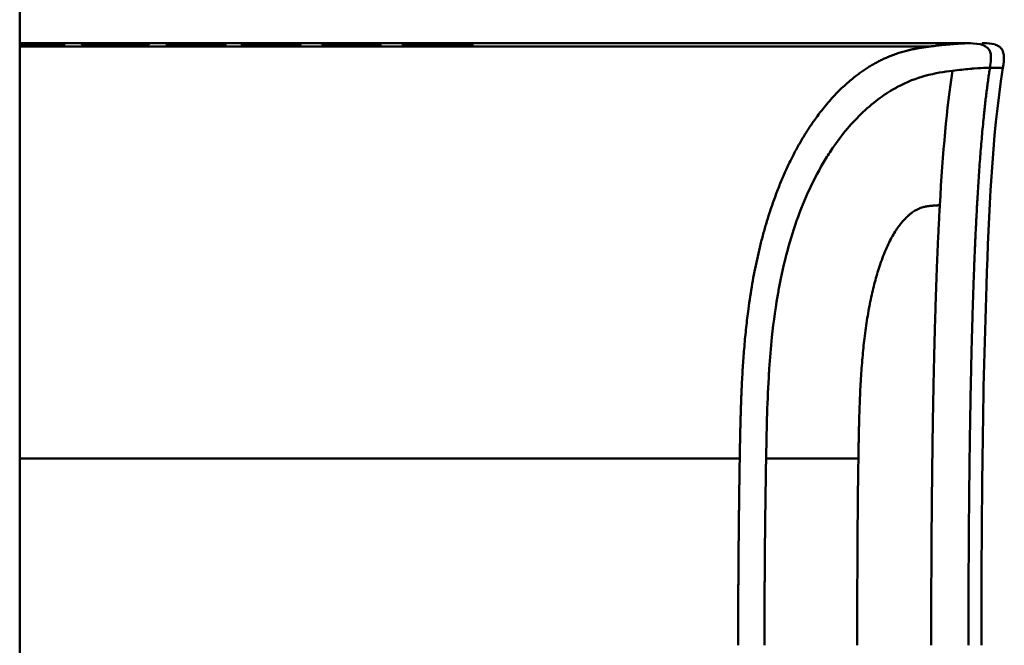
# Model space of a CAD drawing. Header units: millimetres. Extents: x 20 to 833, y 20 to 574.
# Tile 19 of 23: x 404 to 429, y 412 to 428. Entities that reach past the tile are written whole.
import ezdxf

# ---------------------------------------------------------------- set-up
doc = ezdxf.new("R2010")
doc.units = ezdxf.units.MM
doc.header["$LTSCALE"] = 2
doc.layers.add('Sichtbare Kanten(DIN)', color=7, linetype='Continuous', lineweight=50)
doc.layers.add('Sichtbare tangentiale Kanten(DIN)', color=7, linetype='Continuous', lineweight=50)

msp = doc.modelspace()

# ---------------------------------------------------------------- linework, layer by layer
at = {"layer": 'Sichtbare Kanten(DIN)'}
for p, q in [((404.141, 486.577), (404.141, 295.146)), ((416.631, 427.374), (404.141, 427.374)), ((416.631, 427.374), (427.803, 427.374)), ((427.81, 427.374), (427.81, 427.374)), ((404.141, 427.37), (405.258, 427.37)), ((405.258, 427.368), (404.141, 427.368)), ((404.141, 427.361), (405.126, 427.361)), ((405.126, 427.358), (404.141, 427.358)), ((404.141, 427.347), (405.273, 427.347)), ((405.273, 427.341), (404.141, 427.341)), ((405.126, 427.361), (405.126, 427.358)), ((405.258, 427.37), (405.258, 427.368)), ((405.273, 427.347), (405.273, 427.341)), ((405.678, 427.37), (405.955, 427.37)), ((405.955, 427.344), (405.955, 427.357)), ((407.099, 427.37), (407.376, 427.37)), ((407.099, 427.357), (407.099, 427.37)), ((407.099, 427.357), (407.099, 427.344)), ((407.805, 427.364), (407.805, 427.366)), ((407.85, 427.344), (407.85, 427.349)), ((408.065, 427.36), (408.065, 427.366)), ((408.154, 427.359), (408.154, 427.363)), ((408.185, 427.363), (408.198, 427.363)), ((408.257, 427.368), (408.244, 427.368)), ((408.471, 427.346), (408.471, 427.341)), ((409.013, 427.343), (409.013, 427.352)), ((409.147, 427.346), (409.147, 427.358)), ((409.676, 427.364), (409.676, 427.366)), ((409.721, 427.344), (409.721, 427.349)), ((409.935, 427.36), (409.935, 427.366)), ((410.025, 427.359), (410.025, 427.363)), ((410.056, 427.363), (410.068, 427.363)), ((410.127, 427.368), (410.114, 427.368)), ((410.342, 427.346), (410.342, 427.341)), ((410.884, 427.343), (410.884, 427.352)), ((411.018, 427.346), (411.018, 427.358)), ((411.673, 427.37), (413.146, 427.37)), ((411.673, 427.341), (411.673, 427.37)), ((413.16, 427.341), (411.673, 427.341)), ((411.95, 427.361), (411.95, 427.368)), ((413.146, 427.368), (411.95, 427.368)), ((411.95, 427.361), (413.013, 427.361)), ((411.95, 427.358), (411.95, 427.361)), ((413.013, 427.358), (411.95, 427.358)), ((411.95, 427.347), (411.95, 427.358)), ((411.95, 427.347), (413.16, 427.347)), ((411.95, 427.341), (411.95, 427.347)), ((413.013, 427.361), (413.013, 427.358)), ((413.146, 427.37), (413.146, 427.368)), ((413.16, 427.347), (413.16, 427.341)), ((413.679, 427.37), (414.644, 427.37)), ((413.679, 427.341), (413.679, 427.37)), ((413.959, 427.341), (413.679, 427.341)), ((413.959, 427.368), (413.959, 427.36)), ((413.959, 427.356), (413.959, 427.36)), ((413.959, 427.356), (413.959, 427.341)), ((414.584, 427.356), (413.959, 427.356)), ((414.644, 427.368), (414.644, 427.37)), ((414.877, 427.357), (414.877, 427.349)), ((415.051, 427.365), (415.051, 427.358)), ((415.458, 427.341), (415.139, 427.341))]:
    msp.add_line(p, q, dxfattribs=at)
for centre, major_axis, ratio, start_param, end_param in [((409.773, 427.371), (-1.913, -0.007), 0.005437, 0.288422, 0.471412), ((408.382, 427.365), (0.322, 0), 0.009078, 3.928315, 4.05556), ((411.644, 427.371), (-1.913, -0.007), 0.005437, 0.288422, 0.471412), ((410.252, 427.365), (0.322, 0), 0.009078, 3.928315, 4.05556)]:
    msp.add_ellipse(centre, major_axis=major_axis, ratio=ratio, start_param=start_param, end_param=end_param, dxfattribs=at)
for points, knots in [([(427.81, 427.374), (427.811, 427.374), (427.813, 427.374), (427.815, 427.374), (427.817, 427.374), (427.82, 427.374), (427.822, 427.374), (427.826, 427.374), (427.828, 427.374), (427.835, 427.374), (427.838, 427.374), (427.843, 427.374), (427.844, 427.374), (427.845, 427.374), (427.845, 427.374), (427.845, 427.374)], [0, 0, 0, 0, 0.000404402, 0.000404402, 0.000854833, 0.000854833, 0.001462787, 0.001462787, 0.002449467, 0.002449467, 0.004271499, 0.004271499, 0.005378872, 0.005378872, 0.005675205, 0.005675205, 0.005675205, 0.005675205]), ([(428.137, 427.374), (428.137, 427.374), (428.137, 427.374), (428.137, 427.374), (428.137, 427.374), (428.137, 427.374), (428.137, 427.374), (428.138, 427.374), (428.138, 427.374), (428.139, 427.374), (428.139, 427.374), (428.145, 427.374), (428.15, 427.374), (428.166, 427.374), (428.176, 427.374), (428.272, 427.374), (428.359, 427.371), (428.482, 427.338), (428.523, 427.32), (428.575, 427.283), (428.591, 427.269), (428.618, 427.237), (428.63, 427.22), (428.66, 427.163), (428.671, 427.121), (428.689, 426.974), (428.67, 426.868), (428.654, 426.764)], [0, 0, 0, 0, 0.000032, 0.000032, 0.0000443, 0.0000443, 0.0000688, 0.0000688, 0.000118, 0.000118, 0.0003146, 0.0003146, 0.0018872, 0.0018872, 0.0050326, 0.0050326, 0.0305553, 0.0305553, 0.0433717, 0.0433717, 0.0497068, 0.0497068, 0.0560403, 0.0560403, 0.0687959, 0.0687959, 0.1003573, 0.1003573, 0.1003573, 0.1003573]), ([(407.376, 427.37), (407.376, 427.368), (407.376, 427.366), (407.376, 427.36), (407.385, 427.357), (407.357, 427.353), (407.331, 427.351), (407.247, 427.348), (407.199, 427.346), (407.072, 427.344), (406.995, 427.343), (406.791, 427.341), (406.662, 427.341), (406.404, 427.341), (406.288, 427.341), (406.097, 427.342), (406.017, 427.343), (405.883, 427.346), (405.831, 427.347), (405.741, 427.35), (405.711, 427.352), (405.689, 427.354), (405.685, 427.355), (405.679, 427.356), (405.678, 427.357), (405.678, 427.357), (405.678, 427.357), (405.678, 427.357), (405.678, 427.357), (405.678, 427.357), (405.678, 427.357), (405.678, 427.357), (405.678, 427.357), (405.678, 427.357), (405.678, 427.357), (405.678, 427.357), (405.678, 427.357), (405.678, 427.363), (405.678, 427.367), (405.678, 427.37)], [-0.45075, -0.45075, -0.45075, -0.45075, -0.4047015, -0.4047015, -0.3637002, -0.3637002, -0.3351325, -0.3351325, -0.3134273, -0.3134273, -0.2903431, -0.2903431, -0.258429, -0.258429, -0.2262672, -0.2262672, -0.1993438, -0.1993438, -0.174316, -0.174316, -0.1431449, -0.1431449, -0.1325452, -0.1325452, -0.1209692, -0.1209692, -0.120928, -0.120928, -0.1209181, -0.1209181, -0.12091, -0.12091, -0.1209034, -0.1209034, -0.1208994, -0.1208994, -0.1208978, -0.1208978, 0, 0, 0, 0]), ([(405.955, 427.37), (405.955, 427.368), (405.955, 427.364), (405.955, 427.358), (405.947, 427.356), (405.981, 427.353), (406.002, 427.352), (406.065, 427.35), (406.102, 427.349), (406.193, 427.347), (406.244, 427.347), (406.396, 427.346), (406.466, 427.346), (406.598, 427.346), (406.677, 427.346), (406.835, 427.347), (406.885, 427.348), (406.971, 427.349), (407.004, 427.35), (407.054, 427.352), (407.07, 427.353), (407.094, 427.355), (407.099, 427.356), (407.099, 427.357)], [-0.3304102, -0.3304102, -0.3304102, -0.3304102, -0.2321393, -0.2321393, -0.1928412, -0.1928412, -0.1710833, -0.1710833, -0.1532242, -0.1532242, -0.1361591, -0.1361591, -0.1059774, -0.1059774, -0.0735526, -0.0735526, -0.055473, -0.055473, -0.0381309, -0.0381309, -0.0205992, -0.0205992, 0, 0, 0, 0]), ([(409.147, 427.358), (409.169, 427.357), (409.189, 427.357), (409.222, 427.356), (409.235, 427.356), (409.271, 427.355), (409.28, 427.354), (409.288, 427.352), (409.281, 427.35), (409.241, 427.348), (409.208, 427.347), (409.091, 427.344), (409.004, 427.343), (408.86, 427.342), (408.753, 427.341), (408.49, 427.34), (408.328, 427.341), (408.083, 427.342), (407.944, 427.343), (407.787, 427.344)], [-0.2081354, -0.2081354, -0.2081354, -0.2081354, -0.2044437, -0.2044437, -0.2008411, -0.2008411, -0.1926475, -0.1926475, -0.1811872, -0.1811872, -0.1699133, -0.1699133, -0.1512598, -0.1512598, -0.1099989, -0.1099989, -0.053236, -0.053236, 0, 0, 0, 0]), ([(407.94, 427.361), (407.912, 427.362), (407.888, 427.362), (407.867, 427.362), (407.848, 427.363), (407.834, 427.363), (407.823, 427.363), (407.812, 427.364), (407.806, 427.364), (407.803, 427.365), (407.802, 427.365), (407.801, 427.365), (407.801, 427.365), (407.801, 427.365), (407.802, 427.366), (407.805, 427.366)], [-0.07852608, -0.07852608, -0.07852608, -0.07852608, -0.05697916, -0.05697916, -0.05697916, -0.03702873, -0.03702873, -0.03702873, -0.01574518, -0.01574518, -0.01574518, -0.00802459, -0.00802459, -0.00802459, 0, 0, 0, 0]), ([(407.805, 427.366), (407.812, 427.367), (407.832, 427.367), (407.905, 427.369), (407.952, 427.369), (408.055, 427.37), (408.131, 427.37), (408.279, 427.37), (408.368, 427.37), (408.553, 427.37), (408.646, 427.37), (408.738, 427.37)], [-0.09334119, -0.09334119, -0.09334119, -0.09334119, -0.08431676, -0.08431676, -0.07460028, -0.07460028, -0.05554954, -0.05554954, -0.02777677, -0.02777677, 0, 0, 0, 0]), ([(408.244, 427.368), (408.216, 427.368), (408.189, 427.368), (408.166, 427.368), (408.143, 427.367), (408.123, 427.367), (408.108, 427.367), (408.1, 427.367), (408.092, 427.367), (408.085, 427.367), (408.078, 427.366), (408.073, 427.366), (408.069, 427.366), (408.063, 427.366), (408.063, 427.365), (408.07, 427.365), (408.076, 427.365), (408.086, 427.364), (408.1, 427.364), (408.114, 427.364), (408.132, 427.363), (408.154, 427.363)], [-0.07300475, -0.07300475, -0.07300475, -0.07300475, -0.05739501, -0.05739501, -0.05739501, -0.04220063, -0.04220063, -0.04220063, -0.03500358, -0.03500358, -0.03500358, -0.02879327, -0.02879327, -0.02879327, -0.01791971, -0.01791971, -0.01791971, -0.00896268, -0.00896268, -0.00896268, 0, 0, 0, 0]), ([(408.473, 427.358), (408.387, 427.358), (408.327, 427.358), (408.259, 427.359), (408.191, 427.359), (408.127, 427.359), (408.069, 427.36)], [0, 0, 0, 0, 0.02152227, 0.02152227, 0.02152227, 0.04305822, 0.04305822, 0.04305822, 0.04305822]), ([(408.198, 427.363), (408.329, 427.362), (408.527, 427.361), (408.776, 427.361), (408.861, 427.36), (409.014, 427.359), (409.088, 427.359), (409.147, 427.358)], [-0.1025682, -0.1025682, -0.1025682, -0.1025682, -0.0510652, -0.0510652, -0.0251145, -0.0251145, 0, 0, 0, 0]), ([(409.161, 427.367), (409.045, 427.368), (408.936, 427.368), (408.82, 427.368), (408.786, 427.368), (408.75, 427.368), (408.714, 427.368), (408.639, 427.368), (408.562, 427.369), (408.486, 427.368), (408.431, 427.368), (408.369, 427.368), (408.311, 427.368), (408.292, 427.368), (408.274, 427.368), (408.257, 427.368)], [-0.09796649, -0.09796649, -0.09796649, -0.09796649, -0.05888914, -0.05888914, -0.05888914, -0.04732505, -0.04732505, -0.04732505, -0.02297471, -0.02297471, -0.02297471, -0.00561142, -0.00561142, -0.00561142, 0, 0, 0, 0]), ([(408.471, 427.346), (408.534, 427.346), (408.598, 427.346), (408.66, 427.346), (408.734, 427.346), (408.784, 427.347), (408.817, 427.347), (408.865, 427.347), (408.904, 427.348), (408.937, 427.348), (408.96, 427.349), (408.979, 427.35), (408.992, 427.35), (409.005, 427.351), (409.012, 427.351), (409.013, 427.352)], [-0.05551658, -0.05551658, -0.05551658, -0.05551658, -0.04682037, -0.04682037, -0.04682037, -0.03648838, -0.03648838, -0.03648838, -0.02160701, -0.02160701, -0.02160701, -0.01110414, -0.01110414, -0.01110414, 0, 0, 0, 0]), ([(408.614, 427.357), (408.591, 427.357), (408.567, 427.358), (408.544, 427.358), (408.542, 427.358), (408.53, 427.358), (408.519, 427.358), (408.505, 427.358), (408.485, 427.358), (408.473, 427.358)], [-0.04240319, -0.04240319, -0.04240319, -0.04240319, -0.00638212, -0.00638212, -0.00638212, -0.00370989, -0.00370989, -0.00370989, 0, 0, 0, 0]), ([(408.77, 427.37), (408.831, 427.37), (408.889, 427.37), (408.947, 427.37), (409.004, 427.37), (409.061, 427.37), (409.116, 427.37), (409.153, 427.37), (409.182, 427.369), (409.221, 427.369), (409.225, 427.369), (409.23, 427.369), (409.235, 427.369)], [0, 0, 0, 0, 0.01792038, 0.01792038, 0.01792038, 0.03569467, 0.03569467, 0.03569467, 0.04756393, 0.04756393, 0.04756393, 0.04890577, 0.04890577, 0.04890577, 0.04890577]), ([(409.013, 427.352), (409.013, 427.353), (409.009, 427.353), (408.995, 427.354), (408.989, 427.354), (408.98, 427.354), (408.969, 427.355), (408.957, 427.355), (408.942, 427.355), (408.926, 427.355)], [-0.0224033, -0.0224033, -0.0224033, -0.0224033, -0.0115612, -0.0115612, -0.0115612, -0.00616678, -0.00616678, -0.00616678, 0, 0, 0, 0]), ([(411.018, 427.358), (411.04, 427.357), (411.059, 427.357), (411.092, 427.356), (411.106, 427.356), (411.142, 427.355), (411.151, 427.354), (411.158, 427.352), (411.152, 427.35), (411.111, 427.348), (411.078, 427.347), (410.962, 427.344), (410.874, 427.343), (410.731, 427.342), (410.623, 427.341), (410.361, 427.34), (410.199, 427.341), (409.954, 427.342), (409.814, 427.343), (409.658, 427.344)], [-0.2080242, -0.2080242, -0.2080242, -0.2080242, -0.2043356, -0.2043356, -0.200736, -0.200736, -0.1925499, -0.1925499, -0.1811009, -0.1811009, -0.1698384, -0.1698384, -0.1512031, -0.1512031, -0.109973, -0.109973, -0.0532411, -0.0532411, 0, 0, 0, 0]), ([(409.81, 427.361), (409.783, 427.362), (409.758, 427.362), (409.738, 427.362), (409.719, 427.363), (409.704, 427.363), (409.694, 427.363), (409.683, 427.364), (409.676, 427.364), (409.674, 427.365), (409.673, 427.365), (409.672, 427.365), (409.672, 427.365), (409.672, 427.365), (409.673, 427.366), (409.676, 427.366)], [-0.07852608, -0.07852608, -0.07852608, -0.07852608, -0.05697916, -0.05697916, -0.05697916, -0.03702873, -0.03702873, -0.03702873, -0.01574518, -0.01574518, -0.01574518, -0.00802459, -0.00802459, -0.00802459, 0, 0, 0, 0]), ([(409.676, 427.366), (409.683, 427.367), (409.703, 427.367), (409.776, 427.369), (409.822, 427.369), (409.926, 427.37), (410.001, 427.37), (410.149, 427.37), (410.239, 427.37), (410.424, 427.37), (410.516, 427.37), (410.608, 427.37)], [-0.09334119, -0.09334119, -0.09334119, -0.09334119, -0.08431676, -0.08431676, -0.07460028, -0.07460028, -0.05554954, -0.05554954, -0.02777677, -0.02777677, 0, 0, 0, 0]), ([(410.114, 427.368), (410.086, 427.368), (410.06, 427.368), (410.036, 427.368), (410.013, 427.367), (409.994, 427.367), (409.978, 427.367), (409.971, 427.367), (409.962, 427.367), (409.955, 427.367), (409.949, 427.366), (409.943, 427.366), (409.939, 427.366), (409.933, 427.366), (409.934, 427.365), (409.94, 427.365), (409.946, 427.365), (409.956, 427.364), (409.97, 427.364), (409.985, 427.364), (410.003, 427.363), (410.025, 427.363)], [-0.07300475, -0.07300475, -0.07300475, -0.07300475, -0.05739501, -0.05739501, -0.05739501, -0.04220063, -0.04220063, -0.04220063, -0.03500358, -0.03500358, -0.03500358, -0.02879327, -0.02879327, -0.02879327, -0.01791971, -0.01791971, -0.01791971, -0.00896268, -0.00896268, -0.00896268, 0, 0, 0, 0]), ([(410.344, 427.358), (410.258, 427.358), (410.197, 427.358), (410.129, 427.359), (410.061, 427.359), (409.998, 427.359), (409.94, 427.36)], [0, 0, 0, 0, 0.02152227, 0.02152227, 0.02152227, 0.04305822, 0.04305822, 0.04305822, 0.04305822]), ([(410.068, 427.363), (410.199, 427.362), (410.398, 427.361), (410.646, 427.361), (410.731, 427.36), (410.884, 427.359), (410.958, 427.359), (411.018, 427.358)], [-0.1025682, -0.1025682, -0.1025682, -0.1025682, -0.0510652, -0.0510652, -0.0251145, -0.0251145, 0, 0, 0, 0]), ([(411.032, 427.367), (410.916, 427.368), (410.807, 427.368), (410.69, 427.368), (410.656, 427.368), (410.621, 427.368), (410.585, 427.368), (410.509, 427.368), (410.433, 427.369), (410.356, 427.368), (410.301, 427.368), (410.239, 427.368), (410.181, 427.368), (410.163, 427.368), (410.144, 427.368), (410.127, 427.368)], [-0.09796649, -0.09796649, -0.09796649, -0.09796649, -0.05888914, -0.05888914, -0.05888914, -0.04732505, -0.04732505, -0.04732505, -0.02297471, -0.02297471, -0.02297471, -0.00561142, -0.00561142, -0.00561142, 0, 0, 0, 0]), ([(410.342, 427.346), (410.404, 427.346), (410.468, 427.346), (410.53, 427.346), (410.604, 427.346), (410.654, 427.347), (410.688, 427.347), (410.736, 427.347), (410.774, 427.348), (410.807, 427.348), (410.831, 427.349), (410.849, 427.35), (410.862, 427.35), (410.876, 427.351), (410.882, 427.351), (410.884, 427.352)], [-0.05551658, -0.05551658, -0.05551658, -0.05551658, -0.04682037, -0.04682037, -0.04682037, -0.03648838, -0.03648838, -0.03648838, -0.02160701, -0.02160701, -0.02160701, -0.01110414, -0.01110414, -0.01110414, 0, 0, 0, 0]), ([(410.485, 427.357), (410.461, 427.357), (410.438, 427.358), (410.414, 427.358), (410.412, 427.358), (410.4, 427.358), (410.39, 427.358), (410.375, 427.358), (410.356, 427.358), (410.344, 427.358)], [-0.04240319, -0.04240319, -0.04240319, -0.04240319, -0.00638212, -0.00638212, -0.00638212, -0.00370989, -0.00370989, -0.00370989, 0, 0, 0, 0]), ([(410.64, 427.37), (410.701, 427.37), (410.76, 427.37), (410.817, 427.37), (410.875, 427.37), (410.931, 427.37), (410.986, 427.37), (411.023, 427.37), (411.052, 427.369), (411.091, 427.369), (411.096, 427.369), (411.1, 427.369), (411.105, 427.369)], [0, 0, 0, 0, 0.01792038, 0.01792038, 0.01792038, 0.03569467, 0.03569467, 0.03569467, 0.04756393, 0.04756393, 0.04756393, 0.04890577, 0.04890577, 0.04890577, 0.04890577]), ([(410.884, 427.352), (410.884, 427.353), (410.879, 427.353), (410.866, 427.354), (410.859, 427.354), (410.85, 427.354), (410.839, 427.355), (410.827, 427.355), (410.812, 427.355), (410.797, 427.355)], [-0.0224033, -0.0224033, -0.0224033, -0.0224033, -0.0115612, -0.0115612, -0.0115612, -0.00616678, -0.00616678, -0.00616678, 0, 0, 0, 0]), ([(415.139, 427.341), (415.047, 427.344), (414.954, 427.347), (414.769, 427.352), (414.676, 427.354), (414.584, 427.356)], [0.000001, 0.000001, 0.000001, 0.000001, 0.0502922, 0.0502922, 0.1005834, 0.1005834, 0.1005834, 0.1005834]), ([(414.644, 427.37), (414.719, 427.37), (414.795, 427.37), (414.867, 427.37), (414.941, 427.37), (415.011, 427.37), (415.073, 427.369), (415.128, 427.369), (415.174, 427.369), (415.211, 427.368), (415.254, 427.367), (415.281, 427.367), (415.295, 427.366), (415.304, 427.366), (415.307, 427.365), (415.308, 427.365), (415.308, 427.364), (415.305, 427.363), (415.278, 427.362), (415.256, 427.361), (415.221, 427.361), (415.173, 427.36), (415.136, 427.359), (415.093, 427.359), (415.044, 427.358), (414.992, 427.358), (414.936, 427.357), (414.877, 427.357)], [-0.2934318, -0.2934318, -0.2934318, -0.2934318, -0.2477742, -0.2477742, -0.2477742, -0.2014719, -0.2014719, -0.2014719, -0.1608248, -0.1608248, -0.1608248, -0.1140242, -0.1140242, -0.1140242, -0.0855551, -0.0855551, -0.0855551, -0.0582705, -0.0582705, -0.0582705, -0.0358098, -0.0358098, -0.0358098, -0.0185256, -0.0185256, -0.0185256, 0, 0, 0, 0]), ([(414.877, 427.357), (414.974, 427.355), (415.071, 427.353), (415.264, 427.347), (415.361, 427.344), (415.458, 427.341)], [0.000001, 0.000001, 0.000001, 0.000001, 0.0526333, 0.0526333, 0.1052656, 0.1052656, 0.1052656, 0.1052656]), ([(428.653, 426.764), (428.374, 424.971), (428.308, 423.15), (428.139, 418.351), (428.119, 415.362), (428.119, 412.374)], [0, 0, 0, 0, 0.544198, 0.544198, 1.440627, 1.440627, 1.440627, 1.440627])]:
    msp.add_open_spline(points, degree=3, knots=knots, dxfattribs=at)
for points in [[(407.787, 427.344), (407.808, 427.346), (407.829, 427.348), (407.85, 427.349)], [(408.738, 427.37), (408.748, 427.37), (408.759, 427.37), (408.77, 427.37)], [(409.235, 427.369), (409.21, 427.369), (409.186, 427.368), (409.161, 427.367)], [(409.658, 427.344), (409.679, 427.346), (409.7, 427.348), (409.721, 427.349)], [(410.608, 427.37), (410.619, 427.37), (410.63, 427.37), (410.64, 427.37)], [(411.105, 427.369), (411.081, 427.369), (411.056, 427.368), (411.032, 427.367)]]:
    msp.add_open_spline(points, degree=3, dxfattribs=at)
for points, weights, knots in [([(407.85, 427.349), (407.931, 427.349), (408.006, 427.348), (408.08, 427.348), (408.12, 427.347), (408.16, 427.347), (408.2, 427.347), (408.241, 427.347), (408.282, 427.346), (408.324, 427.346), (408.361, 427.346), (408.397, 427.346), (408.434, 427.346), (408.447, 427.346), (408.459, 427.346), (408.471, 427.346)], [1, 1.00798600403, 1.00798600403, 1, 1.00194948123, 1.00194948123, 1, 1.00189100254, 1.00189100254, 1, 1, 1, 1, 1.0014735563, 1.0014735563, 1], [0, 0, 0, 0, 0.0243173, 0.0243173, 0.0243173, 0.03734117, 0.03734117, 0.03734117, 0.05061626, 0.05061626, 0.05061626, 0.06177294, 0.06177294, 0.06177294, 0.06549183, 0.06549183, 0.06549183, 0.06549183]), ([(408.926, 427.355), (408.889, 427.356), (408.839, 427.356), (408.777, 427.357), (408.752, 427.357), (408.724, 427.357), (408.693, 427.357), (408.669, 427.357), (408.643, 427.357), (408.614, 427.357)], [1, 1.00046344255, 1.00046344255, 1, 1.00160035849, 1.00160035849, 1, 1.00711602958, 1.00711602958, 1], [0, 0, 0, 0, 0.01715902, 0.01715902, 0.01715902, 0.0260799, 0.0260799, 0.0260799, 0.03435839, 0.03435839, 0.03435839, 0.03435839]), ([(409.721, 427.349), (409.801, 427.349), (409.877, 427.348), (409.95, 427.348), (409.99, 427.347), (410.031, 427.347), (410.07, 427.347), (410.112, 427.347), (410.153, 427.346), (410.194, 427.346), (410.231, 427.346), (410.268, 427.346), (410.305, 427.346), (410.318, 427.346), (410.33, 427.346), (410.342, 427.346)], [1, 1.00798600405, 1.00798600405, 1, 1.00194948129, 1.00194948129, 1, 1.00189100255, 1.00189100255, 1, 1, 1, 1, 1.00147355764, 1.00147355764, 1], [0, 0, 0, 0, 0.0243173, 0.0243173, 0.0243173, 0.03734117, 0.03734117, 0.03734117, 0.05061626, 0.05061626, 0.05061626, 0.06177294, 0.06177294, 0.06177294, 0.06549183, 0.06549183, 0.06549183, 0.06549183]), ([(410.797, 427.355), (410.76, 427.356), (410.71, 427.356), (410.648, 427.357), (410.622, 427.357), (410.594, 427.357), (410.564, 427.357), (410.539, 427.357), (410.513, 427.357), (410.485, 427.357)], [1, 1.00046344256, 1.00046344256, 1, 1.00160250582, 1.00160250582, 1, 1.00711176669, 1.00711176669, 1], [0, 0, 0, 0, 0.01715902, 0.01715902, 0.01715902, 0.02608415, 0.02608415, 0.02608415, 0.0343584, 0.0343584, 0.0343584, 0.0343584]), ([(415.051, 427.365), (415.051, 427.365), (415.041, 427.366), (415.02, 427.366), (415.009, 427.366), (414.995, 427.367), (414.978, 427.367), (414.961, 427.367), (414.941, 427.367), (414.919, 427.367), (414.86, 427.368), (414.784, 427.368), (414.693, 427.368), (414.667, 427.368), (414.64, 427.368), (414.612, 427.368), (414.394, 427.368), (414.177, 427.368), (413.959, 427.368)], [1, 0.995345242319, 0.995345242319, 1, 0.998494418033, 0.998494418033, 1, 0.998461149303, 0.998461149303, 1, 0.989918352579, 0.989918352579, 1, 0.999273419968, 0.999273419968, 1, 1, 1, 1], [0, 0, 0, 0, 0.0167499, 0.0167499, 0.0167499, 0.0259527, 0.0259527, 0.0259527, 0.0351684, 0.0351684, 0.0351684, 0.0591417, 0.0591417, 0.0591417, 0.0658829, 0.0658829, 0.0658829, 0.1311322, 0.1311322, 0.1311322, 0.1311322]), ([(413.959, 427.36), (414.177, 427.36), (414.394, 427.36), (414.612, 427.36), (414.64, 427.36), (414.667, 427.36), (414.692, 427.36), (414.72, 427.36), (414.747, 427.36), (414.772, 427.36), (414.8, 427.36), (414.825, 427.361), (414.849, 427.361), (414.875, 427.361), (414.899, 427.361), (414.92, 427.361), (414.943, 427.361), (414.963, 427.362), (414.98, 427.362), (414.997, 427.362), (415.011, 427.362), (415.022, 427.363), (415.042, 427.363), (415.051, 427.364), (415.051, 427.365)], [1, 1, 1, 1, 0.998958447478, 0.998958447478, 1, 0.999256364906, 0.999256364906, 1, 0.999414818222, 0.999414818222, 1, 0.999523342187, 0.999523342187, 1, 0.999602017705, 0.999602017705, 1, 0.999711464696, 0.999711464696, 1, 0.999376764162, 0.999376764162, 1], [0, 0, 0, 0, 0.0652493, 0.0652493, 0.0652493, 0.0738942, 0.0738942, 0.0738942, 0.0824226, 0.0824226, 0.0824226, 0.0910658, 0.0910658, 0.0910658, 0.0998564, 0.0998564, 0.0998564, 0.1088085, 0.1088085, 0.1088085, 0.1171951, 0.1171951, 0.1171951, 0.1309561, 0.1309561, 0.1309561, 0.1309561])]:
    msp.add_rational_spline(points, weights, degree=3, knots=knots, dxfattribs=at)
at = {"layer": 'Sichtbare tangentiale Kanten(DIN)'}
for p, q in [((404.141, 427.297), (426.858, 427.297)), ((408.185, 427.359), (408.185, 427.363)), ((408.198, 427.359), (408.198, 427.363)), ((408.738, 427.368), (408.738, 427.37)), ((408.77, 427.368), (408.77, 427.37)), ((410.056, 427.359), (410.056, 427.363)), ((410.068, 427.359), (410.068, 427.363)), ((410.608, 427.368), (410.608, 427.37)), ((410.64, 427.368), (410.64, 427.37)), ((428.331, 426.764), (428.33, 426.764)), ((404.141, 417.032), (422.093, 417.032)), ((422.75, 417.032), (425.052, 417.032)), ((425.052, 417.032), (425.052, 417.04))]:
    msp.add_line(p, q, dxfattribs=at)
msp.add_ellipse((425.328, 411.815), major_axis=(-0.016, 10.727), ratio=0.028644, start_param=1.062815, end_param=1.518592, dxfattribs=at)
for points, degree, knots in [([(427.81, 427.374), (427.787, 427.374), (427.759, 427.374), (427.706, 427.373), (427.677, 427.372), (427.615, 427.369), (427.583, 427.367), (427.515, 427.363), (427.478, 427.361), (427.402, 427.355), (427.362, 427.351), (427.279, 427.344), (427.236, 427.34), (427.145, 427.33), (427.097, 427.325), (426.998, 427.314), (426.947, 427.308), (426.881, 427.3), (426.87, 427.298), (426.858, 427.297)], 3, [0, 0, 0, 0, 0.0622178, 0.0622178, 0.1250937, 0.1250937, 0.1879696, 0.1879696, 0.2508455, 0.2508455, 0.3137214, 0.3137214, 0.3765973, 0.3765973, 0.4394731, 0.4394731, 0.502349, 0.502349, 0.5158954, 0.5158954, 0.5158954, 0.5158954]), ([(427.817, 427.374), (428.08, 427.374), (428.291, 427.325), (428.342, 427.137), (428.369, 427.036), (428.352, 426.906), (428.331, 426.764)], 3, [0, 0, 0, 0, 0.650419, 0.650419, 0.650419, 1, 1, 1, 1]), ([(426.858, 427.297), (426.858, 427.297), (426.744, 427.282), (426.499, 427.25), (426.097, 427.173), (425.492, 426.959), (424.604, 426.34), (423.685, 425.228), (422.866, 423.549), (422.331, 421.444), (422.163, 419.669), (422.117, 418.347), (422.1, 417.474), (422.093, 417.036), (422.093, 417.032)], 5, [0, 0, 0, 0, 0, 0, 0.000234, 0.217926, 0.435619, 0.653311, 0.871004, 1.088696, 1.306388, 1.524081, 1.741773, 1.743874, 1.743874, 1.743874, 1.743874, 1.743874, 1.743874]), ([(427.395, 426.688), (427.195, 426.663), (426.965, 426.633), (426.71, 426.563), (426.498, 426.504), (426.268, 426.417), (426.023, 426.285), (426.002, 426.274), (425.981, 426.262), (425.959, 426.25), (425.822, 426.172), (425.679, 426.08), (425.538, 425.973), (425.397, 425.867), (425.256, 425.747), (425.112, 425.607), (424.985, 425.484), (424.856, 425.343), (424.73, 425.19), (424.603, 425.036), (424.481, 424.871), (424.361, 424.691), (424.33, 424.643), (424.298, 424.595), (424.267, 424.544), (424.132, 424.329), (424.003, 424.094), (423.882, 423.844), (423.761, 423.594), (423.648, 423.327), (423.546, 423.048), (423.448, 422.779), (423.359, 422.498), (423.28, 422.204), (423.201, 421.909), (423.131, 421.6), (423.069, 421.267), (423.065, 421.243), (423.06, 421.22), (423.057, 421.199), (422.993, 420.845), (422.938, 420.46), (422.895, 420.048), (422.868, 419.782), (422.847, 419.53), (422.829, 419.261), (422.827, 419.225), (422.824, 419.192), (422.822, 419.161), (422.802, 418.833), (422.787, 418.495), (422.776, 418.143), (422.765, 417.792), (422.759, 417.528), (422.75, 417.032)], 3, [0, 0, 0, 0, 0.230762, 0.230762, 0.230762, 0.423227, 0.423227, 0.423227, 0.439515, 0.439515, 0.439515, 0.543734, 0.543734, 0.543734, 0.647952, 0.647952, 0.647952, 0.739173, 0.739173, 0.739173, 0.830393, 0.830393, 0.830393, 0.854195, 0.854195, 0.854195, 0.956483, 0.956483, 0.956483, 1.058772, 1.058772, 1.058772, 1.157514, 1.157514, 1.157514, 1.256255, 1.256255, 1.256255, 1.263482, 1.263482, 1.263482, 1.383867, 1.383867, 1.383867, 1.461303, 1.461303, 1.461303, 1.471606, 1.471606, 1.471606, 1.578168, 1.578168, 1.578168, 1.684731, 1.684731, 1.684731, 1.684731]), ([(428.33, 426.764), (428.328, 426.764), (428.326, 426.764), (428.324, 426.764), (428.297, 426.764), (428.267, 426.764), (428.236, 426.763), (428.158, 426.761), (428.061, 426.755), (427.949, 426.747), (427.94, 426.746), (427.93, 426.745), (427.92, 426.744), (427.89, 426.742), (427.86, 426.739), (427.828, 426.737), (427.702, 426.725), (427.559, 426.709), (427.395, 426.688)], 3, [0, 0, 0, 0, 0.0053162, 0.0053162, 0.0053162, 0.0755048, 0.0755048, 0.0755048, 0.2568405, 0.2568405, 0.2568405, 0.2725259, 0.2725259, 0.2725259, 0.3194664, 0.3194664, 0.3194664, 0.5075707, 0.5075707, 0.5075707, 0.5075707]), ([(428.653, 426.764), (428.653, 426.764), (428.653, 426.764), (428.652, 426.764), (428.652, 426.764), (428.652, 426.764), (428.652, 426.764), (428.65, 426.764), (428.648, 426.764), (428.643, 426.764), (428.638, 426.764), (428.631, 426.764), (428.621, 426.764), (428.611, 426.764), (428.599, 426.764), (428.583, 426.764), (428.578, 426.764), (428.573, 426.764), (428.568, 426.764), (428.555, 426.764), (428.541, 426.764), (428.524, 426.764), (428.501, 426.764), (428.473, 426.764), (428.441, 426.764), (428.409, 426.764), (428.372, 426.764), (428.331, 426.764)], 3, [0.1680898, 0.1680898, 0.1680898, 0.1680898, 0.2201433, 0.2201433, 0.2201433, 0.2290985, 0.2290985, 0.2290985, 0.3299892, 0.3299892, 0.3299892, 0.4391613, 0.4391613, 0.4391613, 0.5480388, 0.5480388, 0.5480388, 0.5800984, 0.5800984, 0.5800984, 0.6576871, 0.6576871, 0.6576871, 0.7681813, 0.7681813, 0.7681813, 0.8792555, 0.8792555, 0.8792555, 0.8792555]), ([(425.052, 417.04), (425.059, 417.565), (425.082, 418.946), (425.187, 420.477), (425.565, 422.285), (426.194, 423.156), (426.634, 423.332), (426.892, 423.324), (427.081, 423.34)], 5, [0, 0, 0, 0, 0, 0, 0.2491944, 0.4991944, 0.7491944, 0.9991944, 0.9991944, 0.9991944, 0.9991944, 0.9991944, 0.9991944]), ([(422.093, 417.032), (422.093, 417.032), (422.091, 416.916), (422.087, 416.684), (422.082, 416.336), (422.076, 415.864), (422.069, 415.286), (422.063, 414.702), (422.059, 414.122), (422.056, 413.538), (422.054, 413.073), (422.054, 412.723), (422.054, 412.491), (422.054, 412.374)], 5, [0, 0, 0, 0, 0, 0, 0.00002, 0.0581515, 0.116283, 0.1744144, 0.2325459, 0.2906774, 0.3488089, 0.4069404, 0.465034, 0.465034, 0.465034, 0.465034, 0.465034, 0.465034])]:
    msp.add_open_spline(points, degree=degree, knots=knots, dxfattribs=at)
for points, degree in [([(427.081, 423.34), (427.155, 424.654), (427.255, 425.783), (427.395, 426.688)], 3), ([(427.795, 412.374), (427.795, 415.849), (427.832, 419.324), (427.907, 422.474), (428.051, 424.975), (428.33, 426.764)], 5), ([(427.081, 423.34), (426.98, 421.546), (426.919, 419.47), (426.884, 417.177), (426.866, 414.776), (426.866, 412.374)], 5)]:
    msp.add_open_spline(points, degree=degree, dxfattribs=at)
msp.add_rational_spline([(422.71, 412.374), (422.71, 412.471), (422.71, 412.567), (422.71, 412.664), (422.71, 412.761), (422.71, 412.857), (422.71, 412.953), (422.712, 413.726), (422.717, 414.499), (422.725, 415.272), (422.727, 415.458), (422.73, 415.65), (422.732, 415.851), (422.735, 416.055), (422.738, 416.248), (422.741, 416.433), (422.743, 416.616), (422.746, 416.808), (422.75, 417.011), (422.75, 417.018), (422.75, 417.025), (422.75, 417.032)], [1, 1, 1, 1, 1.00008958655, 1.00008958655, 1, 1, 1, 1, 1.00223380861, 1.00223380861, 1, 1.00382742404, 1.00382742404, 1, 1.00355055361, 1.00355055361, 1, 1, 1, 1], degree=3, knots=[0, 0, 0, 0, 0.0289474, 0.0289474, 0.0289474, 0.0578949, 0.0578949, 0.0578949, 0.2897354, 0.2897354, 0.2897354, 0.347694, 0.347694, 0.347694, 0.4058538, 0.4058538, 0.4058538, 0.4636922, 0.4636922, 0.4636922, 0.4658129, 0.4658129, 0.4658129, 0.4658129], dxfattribs=at)

doc.saveas('drawing.dxf')
